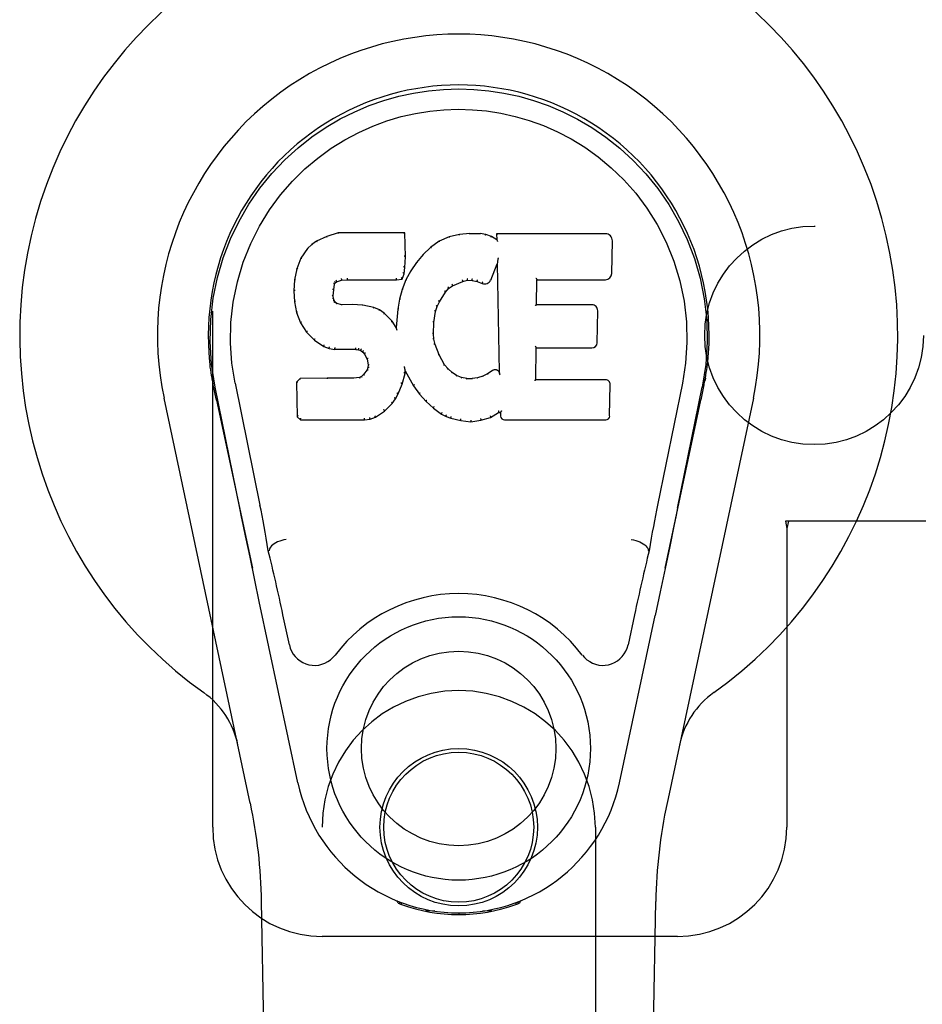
# Model space of a CAD drawing. Header units: inches. Extents: x 0 to 215, y 0 to 139.
# Tile 7 of 111: x 98.66 to 100.72, y 51.76 to 54.01. Entities that reach past the tile are written whole.
import ezdxf

# ---------------------------------------------------------------- set-up
doc = ezdxf.new("R2010")
doc.units = ezdxf.units.IN
doc.header["$LTSCALE"] = 11.804375
doc.header["$MEASUREMENT"] = 0
doc.linetypes.add('HIDDEN', pattern=[0.2, 0.1, -0.1])
doc.layers.add('DOOR_ASSEMBLY', color=7, linetype='CONTINUOUS')
doc.layers.add('SUBPANEL', color=7, linetype='CONTINUOUS')

msp = doc.modelspace()

# ---------------------------------------------------------------- linework, layer by layer
at = {"layer": 'DOOR_ASSEMBLY', "color": 8, "linetype": 'HIDDEN'}
for p, q in [((99.1001, 52.1667), (99.1001, 54.4167)), ((100.7306, 52.8667), (100.4096, 52.8667)), ((100.4096, 52.8667), (100.4126, 52.8499)), ((100.417, 52.8667), (100.4126, 52.8499)), ((100.4126, 52.8499), (100.4126, 52.1667)), ((99.3501, 50.3092), (99.3501, 52.1667)), ((99.9751, 52.1667), (99.9751, 50.3092)), ((100.1626, 51.9167), (99.3501, 51.9167))]:
    msp.add_line(p, q, dxfattribs=at)
at = {"layer": 'DOOR_ASSEMBLY', "color": 7, "linetype": 'Continuous'}
for p, q in [((99.3608, 53.518), (99.3377, 53.5073)), ((99.3866, 53.5262), (99.3608, 53.518)), ((99.361, 53.5174), (99.3608, 53.518)), ((99.5395, 53.5262), (99.3866, 53.5262)), ((99.3867, 53.5255), (99.3866, 53.5262)), ((99.5389, 53.5256), (99.5395, 53.5262)), ((99.5407, 53.4714), (99.5395, 53.5262)), ((99.6406, 53.517), (99.6181, 53.507)), ((99.6642, 53.5224), (99.6406, 53.517)), ((99.6408, 53.5163), (99.6406, 53.517)), ((99.6877, 53.5247), (99.6642, 53.5224)), ((99.6643, 53.5217), (99.6642, 53.5224)), ((99.6877, 53.5247), (99.7117, 53.5243)), ((99.6877, 53.524), (99.6877, 53.5247)), ((99.6878, 53.5235), (99.6877, 53.524)), ((99.7246, 53.5223), (99.7117, 53.5243)), ((99.7117, 53.5236), (99.7117, 53.5243)), ((99.7244, 53.5216), (99.7246, 53.5223)), ((99.7375, 53.518), (99.7246, 53.5223)), ((99.7372, 53.5175), (99.7375, 53.518)), ((99.7496, 53.5101), (99.7375, 53.518)), ((99.998, 53.5241), (99.7493, 53.5241)), ((99.7499, 53.5235), (99.7493, 53.5241)), ((99.7493, 53.5241), (99.7496, 53.5101)), ((99.7496, 53.5101), (99.7502, 53.5089)), ((100.0129, 53.4333), (100.0142, 53.5077)), ((99.3166, 53.4901), (99.3019, 53.4683)), ((99.3266, 53.4996), (99.3166, 53.4901)), ((99.3171, 53.4897), (99.3166, 53.4901)), ((99.3377, 53.5073), (99.3266, 53.4996)), ((99.327, 53.4991), (99.3266, 53.4996)), ((99.338, 53.5068), (99.3377, 53.5073)), ((99.5984, 53.4927), (99.5813, 53.4763)), ((99.6181, 53.507), (99.5984, 53.4927)), ((99.5988, 53.4922), (99.5984, 53.4927)), ((99.6184, 53.5065), (99.6181, 53.507)), ((99.3019, 53.4683), (99.2922, 53.4436)), ((99.3024, 53.468), (99.3019, 53.4683)), ((99.5393, 53.4469), (99.5407, 53.4714)), ((99.5401, 53.4714), (99.5407, 53.4714)), ((99.5813, 53.4763), (99.5662, 53.4586)), ((99.5818, 53.4759), (99.5813, 53.4763)), ((99.7518, 53.4635), (99.7516, 53.4624)), ((99.752, 53.4647), (99.7518, 53.4635)), ((99.7523, 53.4661), (99.752, 53.4647)), ((99.7526, 53.468), (99.7523, 53.4661)), ((99.7529, 53.4692), (99.7526, 53.468)), ((99.2922, 53.4436), (99.2872, 53.4186)), ((99.2928, 53.4434), (99.2922, 53.4436)), ((99.5377, 53.4327), (99.5393, 53.4469)), ((99.5387, 53.447), (99.5393, 53.4469)), ((99.5662, 53.4586), (99.5529, 53.4393)), ((99.5667, 53.4582), (99.5662, 53.4586)), ((99.7357, 53.4183), (99.7505, 53.4551)), ((99.751, 53.458), (99.7505, 53.4551)), ((99.7505, 53.4551), (99.7548, 53.208)), ((99.7514, 53.4606), (99.7512, 53.4599)), ((99.7512, 53.4599), (99.7512, 53.4594)), ((99.7515, 53.4613), (99.7514, 53.4606)), ((99.7516, 53.4624), (99.7515, 53.4613)), ((99.2872, 53.4186), (99.2857, 53.3936)), ((99.2878, 53.4185), (99.2872, 53.4186)), ((99.3829, 53.4144), (99.3943, 53.4178)), ((99.3942, 53.4184), (99.3943, 53.4178)), ((99.3943, 53.4178), (99.4076, 53.4189)), ((99.4075, 53.4228), (99.4076, 53.4214)), ((99.4076, 53.4194), (99.4076, 53.4189)), ((99.4076, 53.4189), (99.5206, 53.4189)), ((99.5205, 53.4214), (99.5205, 53.4228)), ((99.5205, 53.4194), (99.5206, 53.4189)), ((99.5206, 53.4189), (99.5332, 53.4199)), ((99.5328, 53.4205), (99.5332, 53.4199)), ((99.5332, 53.4199), (99.5377, 53.4327)), ((99.5418, 53.4186), (99.5332, 53.3967)), ((99.5371, 53.4328), (99.5377, 53.4327)), ((99.5529, 53.4393), (99.5418, 53.4186)), ((99.5423, 53.4183), (99.5418, 53.4186)), ((99.5534, 53.439), (99.5529, 53.4393)), ((99.6718, 53.4148), (99.6826, 53.4176)), ((99.6825, 53.4181), (99.6826, 53.4176)), ((99.6826, 53.4176), (99.6934, 53.4174)), ((99.6935, 53.4179), (99.6934, 53.4174)), ((99.8404, 53.3615), (99.8414, 53.4188)), ((99.8409, 53.4193), (99.8414, 53.4188)), ((99.8414, 53.4188), (99.998, 53.4188)), ((99.3759, 53.3819), (99.3767, 53.3959)), ((99.3762, 53.3959), (99.3767, 53.3959)), ((99.3767, 53.3959), (99.3787, 53.4089)), ((99.3782, 53.4091), (99.3787, 53.4089)), ((99.3787, 53.4089), (99.3804, 53.4122)), ((99.3799, 53.4126), (99.3804, 53.4122)), ((99.3804, 53.4122), (99.3829, 53.4144)), ((99.3827, 53.4149), (99.3829, 53.4144)), ((99.5332, 53.3967), (99.5272, 53.3743)), ((99.5338, 53.3965), (99.5332, 53.3967)), ((99.6325, 53.3904), (99.6396, 53.3991)), ((99.6393, 53.3996), (99.6396, 53.3991)), ((99.6396, 53.3991), (99.6484, 53.4051)), ((99.6481, 53.4056), (99.6484, 53.4051)), ((99.6484, 53.4051), (99.6718, 53.4148)), ((99.6716, 53.4154), (99.6718, 53.4148)), ((99.6934, 53.4174), (99.7049, 53.4147)), ((99.705, 53.4153), (99.7049, 53.4147)), ((99.7049, 53.4147), (99.7165, 53.4102)), ((99.7167, 53.4107), (99.7165, 53.4102)), ((99.2863, 53.3936), (99.2857, 53.3936)), ((99.2857, 53.3936), (99.287, 53.3686)), ((99.3753, 53.3819), (99.3759, 53.3819)), ((99.3757, 53.3759), (99.3763, 53.376)), ((99.3763, 53.376), (99.3759, 53.3819)), ((99.3777, 53.3714), (99.3763, 53.376)), ((99.5272, 53.3743), (99.5233, 53.3515)), ((99.5278, 53.3741), (99.5272, 53.3743)), ((99.6186, 53.3683), (99.6325, 53.3904)), ((99.6321, 53.3908), (99.6325, 53.3904)), ((99.2876, 53.3687), (99.287, 53.3686)), ((99.287, 53.3686), (99.2916, 53.3437)), ((99.3772, 53.3711), (99.3777, 53.3714)), ((99.3804, 53.3677), (99.3777, 53.3714)), ((99.38, 53.3672), (99.3804, 53.3677)), ((99.3841, 53.3649), (99.3804, 53.3677)), ((99.3838, 53.3644), (99.3841, 53.3649)), ((99.3956, 53.3617), (99.3841, 53.3649)), ((99.3955, 53.361), (99.3956, 53.3617)), ((99.4186, 53.3625), (99.3956, 53.3617)), ((99.4437, 53.3611), (99.4186, 53.3625)), ((99.4186, 53.3618), (99.4186, 53.3625)), ((99.4186, 53.3612), (99.4186, 53.3618)), ((99.4436, 53.3605), (99.4437, 53.3611)), ((99.4688, 53.3556), (99.4437, 53.3611)), ((99.4686, 53.355), (99.4688, 53.3556)), ((99.4813, 53.3499), (99.4688, 53.3556)), ((99.481, 53.3494), (99.4813, 53.3499)), ((99.4923, 53.3421), (99.4813, 53.3499)), ((99.5233, 53.3515), (99.5197, 53.3094)), ((99.5239, 53.3514), (99.5233, 53.3515)), ((99.6096, 53.3465), (99.6131, 53.3576)), ((99.6126, 53.3578), (99.6131, 53.3576)), ((99.6131, 53.3576), (99.6186, 53.3683)), ((99.6181, 53.3686), (99.6186, 53.3683)), ((99.8398, 53.3609), (99.8404, 53.3615)), ((99.9671, 53.3615), (99.8404, 53.3615)), ((99.2921, 53.3439), (99.2916, 53.3437)), ((99.2916, 53.3437), (99.3009, 53.32)), ((99.4919, 53.3416), (99.4923, 53.3421)), ((99.5105, 53.3238), (99.4923, 53.3421)), ((99.606, 53.3209), (99.6096, 53.3465)), ((99.609, 53.3466), (99.6096, 53.3465)), ((99.9791, 53.2748), (99.9804, 53.348)), ((99.3014, 53.3203), (99.3009, 53.32)), ((99.3009, 53.32), (99.3149, 53.2987)), ((99.51, 53.3234), (99.5105, 53.3238)), ((99.5197, 53.3094), (99.5105, 53.3238)), ((99.5201, 53.3075), (99.5197, 53.3094)), ((99.6049, 53.2949), (99.606, 53.3209)), ((99.6054, 53.321), (99.606, 53.3209)), ((99.3153, 53.299), (99.3149, 53.2987)), ((99.3149, 53.2987), (99.3326, 53.2804)), ((99.6043, 53.2948), (99.6049, 53.2949)), ((99.6059, 53.2827), (99.6049, 53.2949)), ((99.6053, 53.2826), (99.6059, 53.2827)), ((99.6085, 53.2709), (99.6059, 53.2827)), ((99.333, 53.2808), (99.3326, 53.2804)), ((99.3326, 53.2804), (99.354, 53.2665)), ((99.3543, 53.267), (99.354, 53.2665)), ((99.354, 53.2665), (99.3666, 53.2619)), ((99.3668, 53.2624), (99.3666, 53.2619)), ((99.3666, 53.2619), (99.3796, 53.2597)), ((99.3796, 53.2602), (99.3796, 53.2597)), ((99.6079, 53.2707), (99.6085, 53.2709)), ((99.6179, 53.2469), (99.6085, 53.2709)), ((99.8387, 53.1899), (99.84, 53.263)), ((99.8394, 53.2636), (99.84, 53.263)), ((99.84, 53.263), (99.9671, 53.263)), ((99.4274, 53.2592), (99.3796, 53.2597)), ((99.4274, 53.2598), (99.4274, 53.2592)), ((99.4274, 53.2592), (99.4338, 53.2586)), ((99.4339, 53.2592), (99.4338, 53.2586)), ((99.4338, 53.2586), (99.4388, 53.2569)), ((99.4391, 53.2574), (99.4388, 53.2569)), ((99.4388, 53.2569), (99.4433, 53.2536)), ((99.4437, 53.254), (99.4433, 53.2536)), ((99.4433, 53.2536), (99.4472, 53.249)), ((99.4477, 53.2493), (99.4472, 53.249)), ((99.4472, 53.249), (99.4531, 53.2372)), ((99.4537, 53.2374), (99.4531, 53.2372)), ((99.6174, 53.2466), (99.6179, 53.2469)), ((99.6303, 53.2245), (99.6179, 53.2469)), ((99.4531, 53.2372), (99.4555, 53.224)), ((99.455, 53.2181), (99.4531, 53.2129)), ((99.4555, 53.224), (99.455, 53.2181)), ((99.4556, 53.218), (99.455, 53.2181)), ((99.4561, 53.224), (99.4555, 53.224)), ((99.5388, 53.2191), (99.5386, 53.2201)), ((99.5389, 53.2184), (99.5388, 53.2191)), ((99.5391, 53.2177), (99.5389, 53.2184)), ((99.5392, 53.217), (99.5391, 53.2177)), ((99.5393, 53.2164), (99.5392, 53.217)), ((99.5394, 53.2158), (99.5393, 53.2164)), ((99.5396, 53.2151), (99.5394, 53.2158)), ((99.6298, 53.2241), (99.6303, 53.2245)), ((99.6382, 53.2152), (99.6303, 53.2245)), ((99.6378, 53.2147), (99.6382, 53.2152)), ((99.6476, 53.2068), (99.6382, 53.2152)), ((99.0987, 53.1938), (99.1, 53.1867)), ((99.2998, 53.1931), (99.2919, 53.185)), ((99.3616, 53.1937), (99.2998, 53.1931)), ((99.3001, 53.1924), (99.2998, 53.1931)), ((99.4222, 53.194), (99.3616, 53.1937)), ((99.3616, 53.193), (99.3616, 53.1937)), ((99.3616, 53.193), (99.3616, 53.1924)), ((99.4359, 53.195), (99.4222, 53.194)), ((99.4223, 53.1933), (99.4222, 53.194)), ((99.4223, 53.1933), (99.4223, 53.1927)), ((99.4404, 53.1975), (99.4359, 53.195)), ((99.4361, 53.1944), (99.4359, 53.195)), ((99.4449, 53.2019), (99.4404, 53.1975)), ((99.4408, 53.1969), (99.4404, 53.1975)), ((99.4531, 53.2129), (99.4449, 53.2019)), ((99.4454, 53.2015), (99.4449, 53.2019)), ((99.4537, 53.2126), (99.4531, 53.2129)), ((99.533, 53.1803), (99.5399, 53.2043)), ((99.5393, 53.2044), (99.5399, 53.2043)), ((99.5399, 53.2043), (99.5404, 53.2102)), ((99.5404, 53.2102), (99.54, 53.2122)), ((99.5404, 53.2102), (99.5595, 53.1763)), ((99.6472, 53.2063), (99.6476, 53.2068)), ((99.6578, 53.1999), (99.6476, 53.2068)), ((99.6575, 53.1993), (99.6578, 53.1999)), ((99.6689, 53.1954), (99.6578, 53.1999)), ((99.6687, 53.1948), (99.6689, 53.1954)), ((99.6811, 53.1933), (99.6689, 53.1954)), ((99.681, 53.1926), (99.6811, 53.1933)), ((99.6811, 53.1933), (99.6935, 53.1928)), ((99.7056, 53.1946), (99.6935, 53.1928)), ((99.6935, 53.1921), (99.6935, 53.1928)), ((99.7175, 53.1985), (99.7056, 53.1946)), ((99.7057, 53.194), (99.7056, 53.1946)), ((99.7288, 53.2037), (99.7175, 53.1985)), ((99.7177, 53.1979), (99.7175, 53.1985)), ((99.7392, 53.2108), (99.7288, 53.2037)), ((99.7291, 53.2031), (99.7288, 53.2037)), ((99.7396, 53.2103), (99.7392, 53.2108)), ((99.7548, 53.208), (99.7548, 53.2079)), ((99.7555, 53.2058), (99.7548, 53.2079)), ((99.7575, 53.2004), (99.7568, 53.2025)), ((100.2266, 53.1939), (100.2253, 53.1867)), ((100.2258, 53.1888), (100.2267, 53.1939)), ((99.1014, 53.1786), (99.1009, 53.1816)), ((99.102, 53.1755), (99.1014, 53.1786)), ((99.1027, 53.1724), (99.102, 53.1755)), ((99.1057, 53.1575), (99.1027, 53.1724)), ((99.1622, 52.8962), (99.1056, 53.1731)), ((99.1512, 53.1823), (99.2082, 52.9034)), ((99.2925, 53.1847), (99.2919, 53.185)), ((99.2919, 53.185), (99.2933, 53.1057)), ((99.5238, 53.1576), (99.533, 53.1803)), ((99.5324, 53.1805), (99.533, 53.1803)), ((99.56, 53.1766), (99.5595, 53.1763)), ((99.5595, 53.1763), (99.5727, 53.1575)), ((99.6936, 53.1916), (99.6935, 53.1921)), ((99.8381, 53.1893), (99.8387, 53.1899)), ((99.9987, 53.1899), (99.8387, 53.1899)), ((100.0078, 53.1073), (100.0091, 53.1794)), ((100.1741, 53.1823), (100.1171, 52.9034)), ((100.1631, 52.8962), (100.2196, 53.1731)), ((100.2216, 53.1674), (100.2232, 53.1751)), ((100.2232, 53.1751), (100.2237, 53.1778)), ((100.2237, 53.1778), (100.2242, 53.1805)), ((100.2242, 53.1805), (100.2258, 53.1888)), ((99.1861, 52.2221), (98.9888, 53.1481)), ((99.1088, 53.1432), (99.1057, 53.1575)), ((99.518, 53.1463), (99.5238, 53.1576)), ((99.5233, 53.1578), (99.5238, 53.1576)), ((99.5732, 53.1578), (99.5727, 53.1575)), ((99.5727, 53.1575), (99.588, 53.1406)), ((100.3365, 53.1481), (100.1392, 52.2221)), ((99.1088, 53.1431), (99.1907, 52.7589)), ((99.4928, 53.1185), (99.5106, 53.1358)), ((99.5102, 53.1361), (99.5106, 53.1358)), ((99.5106, 53.1358), (99.518, 53.1463)), ((99.5175, 53.1466), (99.518, 53.1463)), ((99.5884, 53.141), (99.588, 53.1406)), ((99.588, 53.1406), (99.6051, 53.1254)), ((99.6055, 53.1259), (99.6051, 53.1254)), ((99.6051, 53.1254), (99.6234, 53.1115)), ((100.1346, 52.7589), (100.2165, 53.1431)), ((99.2938, 53.1059), (99.2933, 53.1057)), ((99.2933, 53.1057), (99.3008, 53.0983)), ((99.447, 53.1008), (99.4468, 53.1022)), ((99.4598, 53.1), (99.472, 53.1043)), ((99.4717, 53.1048), (99.472, 53.1043)), ((99.472, 53.1043), (99.4928, 53.1185)), ((99.4924, 53.1189), (99.4928, 53.1185)), ((99.6237, 53.112), (99.6234, 53.1115)), ((99.6234, 53.1115), (99.6339, 53.1061)), ((99.6341, 53.1066), (99.6339, 53.1061)), ((99.6339, 53.1061), (99.6449, 53.1024)), ((99.6451, 53.1029), (99.6449, 53.1024)), ((99.6449, 53.1024), (99.6672, 53.0967)), ((99.7132, 53.0974), (99.7353, 53.1042)), ((99.7351, 53.1048), (99.7353, 53.1042)), ((99.7353, 53.1042), (99.7539, 53.1154)), ((99.7538, 53.116), (99.7539, 53.1154)), ((99.7539, 53.1154), (99.7583, 53.1154)), ((99.7589, 53.116), (99.7583, 53.1154)), ((99.7583, 53.1154), (99.7585, 53.1073)), ((99.3011, 53.0989), (99.3008, 53.0983)), ((99.3008, 53.0983), (99.447, 53.0983)), ((99.447, 53.0983), (99.4598, 53.1)), ((99.447, 53.0989), (99.447, 53.0983)), ((99.4596, 53.1005), (99.4598, 53.1)), ((99.6673, 53.0973), (99.6672, 53.0967)), ((99.6672, 53.0967), (99.6901, 53.0942)), ((99.69, 53.0981), (99.6901, 53.0947)), ((99.6901, 53.0942), (99.7132, 53.0974)), ((99.6901, 53.0947), (99.6901, 53.0942)), ((99.713, 53.0979), (99.7132, 53.0974)), ((99.7676, 53.0983), (99.9987, 53.0983)), ((100.1548, 52.8556), (100.1451, 52.8091)), ((99.2292, 52.7996), (99.2272, 52.7992)), ((100.0961, 52.7996), (100.0981, 52.7992)), ((100.1451, 52.8091), (100.1345, 52.7582)), ((99.1964, 52.7318), (99.1854, 52.7841)), ((100.1345, 52.7582), (100.1233, 52.705)), ((99.2066, 52.6832), (99.1964, 52.7318)), ((100.1233, 52.705), (100.1118, 52.6512)), ((99.295, 52.2685), (99.2066, 52.6832)), ((99.2753, 52.5837), (99.2606, 52.6528)), ((100.0647, 52.6528), (100.0499, 52.5837)), ((100.0303, 52.2685), (100.1118, 52.6512)), ((99.5239, 51.9932), (99.5211, 51.9989)), ((99.8042, 51.9989), (99.8014, 51.9932)), ((99.2841, 47.8573), (99.2119, 51.9966)), ((99.5275, 51.9964), (99.5274, 51.9918)), ((99.531, 51.9933), (99.5313, 51.9903)), ((99.794, 51.9903), (99.7942, 51.9932)), ((99.7978, 51.9964), (99.7979, 51.9918)), ((100.0412, 47.8573), (100.1134, 51.9966)), ((99.6079, 51.9752), (99.587, 51.9748)), ((99.6626, 51.9709), (99.6626, 51.9669)), ((99.7383, 51.9748), (99.7174, 51.9752))]:
    msp.add_line(p, q, dxfattribs=at)
for points in [[(99.1057, 53.1731), (99.0975, 53.2257), (99.0942, 53.2775), (99.0956, 53.3277), (99.1013, 53.3765), (99.1109, 53.4237), (99.1242, 53.469), (99.1408, 53.5122), (99.1604, 53.5532), (99.183, 53.592), (99.2082, 53.6283), (99.2356, 53.662), (99.2648, 53.6929), (99.2954, 53.7207), (99.327, 53.7456), (99.3592, 53.7675), (99.3918, 53.7867), (99.4247, 53.8031), (99.4579, 53.8172), (99.4915, 53.829), (99.5254, 53.8385), (99.5593, 53.8458), (99.5934, 53.8511), (99.6279, 53.8543), (99.6626, 53.8553)], [(99.6626, 53.8553), (99.6969, 53.8543), (99.7313, 53.8512), (99.7656, 53.8459), (99.7998, 53.8385), (99.8337, 53.829), (99.8674, 53.8172), (99.9009, 53.803), (99.9342, 53.7863), (99.9668, 53.7671), (99.9989, 53.7452), (100.0307, 53.7201), (100.0615, 53.6919), (100.0906, 53.6611), (100.1178, 53.6274), (100.1429, 53.591), (100.1655, 53.552), (100.1852, 53.5107), (100.2017, 53.4672), (100.2148, 53.4222), (100.2242, 53.3754), (100.2297, 53.3268), (100.231, 53.2766), (100.2278, 53.2252), (100.2196, 53.1731)], [(99.1512, 53.1823), (99.1439, 53.2281), (99.1408, 53.2742), (99.1418, 53.3209), (99.1469, 53.3676), (99.1564, 53.4139), (99.1698, 53.4589), (99.1869, 53.5016), (99.2072, 53.5418), (99.2301, 53.579), (99.2553, 53.6133), (99.2823, 53.6443), (99.3107, 53.6723), (99.3403, 53.6973), (99.3708, 53.7196), (99.4021, 53.7391), (99.434, 53.756), (99.4661, 53.7704), (99.4985, 53.7823), (99.531, 53.7919), (99.5637, 53.7993), (99.5963, 53.8046), (99.6289, 53.8077), (99.6615, 53.8088), (99.6941, 53.8078), (99.7265, 53.8049), (99.759, 53.7998), (99.7915, 53.7926), (99.8239, 53.7833), (99.8562, 53.7716), (99.8882, 53.7575), (99.9199, 53.741), (99.951, 53.7219), (99.9816, 53.7), (100.0113, 53.6752), (100.04, 53.6475), (100.0673, 53.6166), (100.0928, 53.5825), (100.1162, 53.5452), (100.137, 53.5045), (100.1546, 53.4614), (100.1683, 53.4164), (100.178, 53.3701)], [(99.361, 53.5174), (99.3611, 53.5174), (99.3612, 53.5173), (99.3614, 53.5173), (99.3615, 53.5172), (99.3616, 53.5171), (99.3617, 53.5169)], [(99.3867, 53.5255), (99.3867, 53.5255), (99.3868, 53.5255), (99.3868, 53.5254), (99.3869, 53.5253), (99.3869, 53.5251), (99.387, 53.525)], [(99.5383, 53.5255), (99.5381, 53.5255), (99.5379, 53.5255), (99.5377, 53.5254), (99.5374, 53.5253), (99.5372, 53.5251), (99.537, 53.525)], [(99.6414, 53.5159), (99.6412, 53.516), (99.6411, 53.5162), (99.641, 53.5163), (99.6409, 53.5163), (99.6409, 53.5163), (99.6408, 53.5163)], [(99.6646, 53.5212), (99.6645, 53.5213), (99.6645, 53.5215), (99.6644, 53.5216), (99.6644, 53.5217), (99.6643, 53.5217), (99.6643, 53.5217)], [(99.7115, 53.523), (99.7116, 53.5232), (99.7116, 53.5233), (99.7116, 53.5235), (99.7116, 53.5235), (99.7117, 53.5236), (99.7117, 53.5236)], [(99.724, 53.5211), (99.7241, 53.5213), (99.7242, 53.5214), (99.7242, 53.5215), (99.7243, 53.5216), (99.7244, 53.5216), (99.7244, 53.5216)], [(99.7363, 53.5171), (99.7365, 53.5172), (99.7366, 53.5173), (99.7368, 53.5174), (99.7369, 53.5175), (99.737, 53.5175), (99.7372, 53.5175)], [(99.7519, 53.5229), (99.7517, 53.5231), (99.7514, 53.5232), (99.7512, 53.5233), (99.7509, 53.5234), (99.7507, 53.5234), (99.7505, 53.5235)], [(99.7522, 53.5066), (99.7519, 53.5071), (99.7516, 53.5075), (99.7513, 53.5079), (99.7511, 53.5082), (99.7508, 53.5084), (99.7506, 53.5086)], [(99.3172, 53.4897), (99.3173, 53.4898), (99.3175, 53.4899), (99.3178, 53.49), (99.318, 53.4899), (99.3183, 53.4899), (99.3186, 53.4898)], [(99.327, 53.4992), (99.3271, 53.4992), (99.3273, 53.4992), (99.3275, 53.4992), (99.3277, 53.4992), (99.3279, 53.4991), (99.3282, 53.499)], [(99.338, 53.5068), (99.3381, 53.5068), (99.3383, 53.5068), (99.3384, 53.5068), (99.3385, 53.5067), (99.3387, 53.5066), (99.339, 53.5064)], [(99.6001, 53.4921), (99.5998, 53.4922), (99.5995, 53.4923), (99.5993, 53.4923), (99.5992, 53.4923), (99.599, 53.4923), (99.5988, 53.4922)], [(99.6194, 53.5061), (99.6191, 53.5063), (99.6189, 53.5064), (99.6188, 53.5065), (99.6187, 53.5065), (99.6185, 53.5065), (99.6184, 53.5064)], [(99.3025, 53.4681), (99.3027, 53.4682), (99.3029, 53.4684), (99.3032, 53.4685), (99.3035, 53.4685), (99.3038, 53.4685), (99.3042, 53.4684)], [(99.5401, 53.4713), (99.54, 53.4717), (99.5398, 53.4721), (99.5395, 53.4724), (99.5391, 53.4726), (99.5386, 53.4727), (99.5381, 53.4728)], [(99.5832, 53.4759), (99.5829, 53.476), (99.5827, 53.4761), (99.5824, 53.4761), (99.5822, 53.4761), (99.582, 53.476), (99.5818, 53.4759)], [(99.2928, 53.4435), (99.293, 53.4438), (99.2932, 53.444), (99.2935, 53.4441), (99.2939, 53.4442), (99.2943, 53.4443), (99.2947, 53.4442)], [(99.5387, 53.447), (99.5387, 53.4474), (99.5385, 53.4477), (99.5381, 53.448), (99.5377, 53.4483), (99.5373, 53.4484), (99.5367, 53.4485)], [(99.5682, 53.4583), (99.5679, 53.4584), (99.5676, 53.4585), (99.5673, 53.4585), (99.5671, 53.4584), (99.5668, 53.4583), (99.5666, 53.4582)], [(99.7512, 53.4594), (99.7512, 53.4592), (99.7511, 53.459), (99.7511, 53.4588)], [(99.7511, 53.4588), (99.7511, 53.4586), (99.7511, 53.4584), (99.7511, 53.4582)], [(99.2878, 53.4185), (99.2879, 53.4188), (99.2881, 53.4191), (99.2884, 53.4193), (99.2888, 53.4195), (99.2893, 53.4196), (99.2897, 53.4196)], [(99.3817, 53.418), (99.382, 53.4177), (99.3823, 53.4173), (99.3825, 53.4168), (99.3827, 53.4163), (99.3829, 53.4159), (99.3829, 53.4155), (99.3828, 53.4151), (99.3827, 53.4149)], [(99.3938, 53.4217), (99.3939, 53.4213), (99.3941, 53.4208), (99.3942, 53.4203), (99.3942, 53.4197), (99.3943, 53.4192), (99.3943, 53.4188), (99.3943, 53.4185), (99.3942, 53.4184)], [(99.4076, 53.4214), (99.4076, 53.4209), (99.4076, 53.4204), (99.4076, 53.42), (99.4076, 53.4197), (99.4076, 53.4195), (99.4076, 53.4194)], [(99.5205, 53.4194), (99.5206, 53.4195), (99.5206, 53.4197), (99.5206, 53.42), (99.5206, 53.4204), (99.5206, 53.4209), (99.5205, 53.4214)], [(99.5329, 53.4208), (99.5329, 53.4211), (99.5329, 53.4214), (99.5328, 53.4218), (99.5326, 53.4222), (99.5323, 53.4226), (99.532, 53.423), (99.5317, 53.4234), (99.5314, 53.4237)], [(99.5371, 53.4329), (99.5371, 53.4333), (99.5369, 53.4336), (99.5366, 53.434), (99.5362, 53.4342), (99.5357, 53.4345), (99.5352, 53.4346)], [(99.5441, 53.4189), (99.5437, 53.4189), (99.5434, 53.4189), (99.543, 53.4189), (99.5427, 53.4187), (99.5425, 53.4185), (99.5423, 53.4183)], [(99.5551, 53.4393), (99.5547, 53.4394), (99.5544, 53.4394), (99.5541, 53.4394), (99.5538, 53.4393), (99.5536, 53.4392), (99.5534, 53.4389)], [(99.6716, 53.4154), (99.6718, 53.4155), (99.6718, 53.4158), (99.6718, 53.4161), (99.6718, 53.4166), (99.6717, 53.4171), (99.6715, 53.4176), (99.6713, 53.4182), (99.671, 53.4186)], [(99.6825, 53.4181), (99.6826, 53.4182), (99.6826, 53.4184), (99.6826, 53.4188), (99.6826, 53.4193), (99.6825, 53.4198), (99.6825, 53.4204), (99.6824, 53.421), (99.6823, 53.4215)], [(99.6935, 53.4179), (99.6935, 53.418), (99.6934, 53.4183), (99.6934, 53.4186), (99.6934, 53.4191), (99.6935, 53.4196), (99.6936, 53.4202), (99.6937, 53.4208), (99.6938, 53.4213)], [(99.705, 53.4153), (99.7049, 53.4154), (99.7048, 53.4157), (99.7048, 53.416), (99.7049, 53.4165), (99.705, 53.417), (99.7052, 53.4175), (99.7054, 53.4181), (99.7056, 53.4185)], [(99.8389, 53.4227), (99.8392, 53.4225), (99.8394, 53.4223), (99.8397, 53.422), (99.8399, 53.4218), (99.8401, 53.4215), (99.8403, 53.4213)], [(99.8403, 53.4213), (99.8404, 53.421), (99.8406, 53.4208), (99.8407, 53.4205), (99.8408, 53.4203), (99.8408, 53.4201), (99.8408, 53.4199)], [(99.2863, 53.3937), (99.2864, 53.394), (99.2866, 53.3943), (99.287, 53.3946), (99.2874, 53.3948), (99.2878, 53.3949), (99.2883, 53.395)], [(99.3742, 53.3975), (99.3747, 53.3974), (99.3752, 53.3973), (99.3756, 53.397), (99.3759, 53.3967), (99.3761, 53.3963), (99.3761, 53.3959)], [(99.3763, 53.4111), (99.3768, 53.4109), (99.3773, 53.4107), (99.3777, 53.4104), (99.378, 53.4101), (99.3781, 53.4097), (99.3782, 53.4093)], [(99.3783, 53.4152), (99.3788, 53.4149), (99.3793, 53.4145), (99.3797, 53.4141), (99.3799, 53.4136), (99.38, 53.4132), (99.38, 53.4127)], [(99.5356, 53.3973), (99.5352, 53.3973), (99.5348, 53.3973), (99.5345, 53.3972), (99.5342, 53.397), (99.5339, 53.3968), (99.5337, 53.3965)], [(99.6393, 53.3996), (99.6394, 53.3999), (99.6395, 53.4002), (99.6394, 53.4006), (99.6392, 53.401), (99.639, 53.4014), (99.6387, 53.4018), (99.6383, 53.4021), (99.6379, 53.4024)], [(99.6482, 53.4056), (99.6483, 53.4058), (99.6484, 53.4061), (99.6484, 53.4065), (99.6483, 53.407), (99.6481, 53.4074), (99.6478, 53.4079), (99.6475, 53.4084), (99.6472, 53.4087)], [(99.7175, 53.414), (99.7172, 53.4136), (99.7169, 53.4131), (99.7167, 53.4126), (99.7166, 53.4121), (99.7165, 53.4116), (99.7165, 53.4112), (99.7166, 53.4109), (99.7167, 53.4107)], [(99.3733, 53.3833), (99.3738, 53.3832), (99.3743, 53.3831), (99.3747, 53.3829), (99.375, 53.3826), (99.3752, 53.3823), (99.3753, 53.3819)], [(99.3738, 53.3769), (99.3742, 53.3769), (99.3746, 53.3768), (99.375, 53.3767), (99.3753, 53.3765), (99.3755, 53.3763), (99.3757, 53.376)], [(99.5297, 53.3751), (99.5293, 53.3751), (99.5289, 53.375), (99.5285, 53.3749), (99.5282, 53.3747), (99.5279, 53.3744), (99.5278, 53.3741)], [(99.6321, 53.3908), (99.6322, 53.3911), (99.6322, 53.3914), (99.6321, 53.3918), (99.6319, 53.3922), (99.6316, 53.3925), (99.6313, 53.3928), (99.6309, 53.3931), (99.6304, 53.3933)], [(99.2876, 53.3687), (99.2876, 53.3691), (99.2878, 53.3695), (99.2881, 53.3698), (99.2885, 53.37), (99.289, 53.3702), (99.2895, 53.3703)], [(99.3754, 53.3715), (99.3757, 53.3716), (99.3761, 53.3716), (99.3764, 53.3716), (99.3767, 53.3715), (99.3769, 53.3714), (99.3771, 53.3712)], [(99.3786, 53.3672), (99.3788, 53.3673), (99.3791, 53.3674), (99.3793, 53.3674), (99.3795, 53.3674), (99.3797, 53.3673), (99.3799, 53.3673)], [(99.383, 53.364), (99.3831, 53.3641), (99.3833, 53.3642), (99.3834, 53.3643), (99.3835, 53.3644), (99.3837, 53.3644), (99.3838, 53.3644)], [(99.3953, 53.3605), (99.3953, 53.3606), (99.3954, 53.3608), (99.3954, 53.3609), (99.3954, 53.361), (99.3955, 53.361), (99.3955, 53.361)], [(99.4433, 53.3599), (99.4434, 53.3601), (99.4434, 53.3602), (99.4435, 53.3604), (99.4435, 53.3604), (99.4435, 53.3605), (99.4436, 53.3605)], [(99.4679, 53.3545), (99.4681, 53.3547), (99.4682, 53.3548), (99.4683, 53.3549), (99.4684, 53.355), (99.4685, 53.355), (99.4685, 53.355)], [(99.5259, 53.3525), (99.5254, 53.3525), (99.525, 53.3524), (99.5246, 53.3523), (99.5243, 53.3521), (99.524, 53.3517), (99.5239, 53.3514)], [(99.6126, 53.3579), (99.6126, 53.3583), (99.6125, 53.3587), (99.6122, 53.3591), (99.6118, 53.3595), (99.6113, 53.3598), (99.6107, 53.3599)], [(99.6181, 53.3686), (99.6182, 53.369), (99.6181, 53.3695), (99.6178, 53.3699), (99.6174, 53.3704), (99.6169, 53.3707), (99.6163, 53.3709)], [(99.8378, 53.3603), (99.8381, 53.3605), (99.8383, 53.3606), (99.8386, 53.3607), (99.8388, 53.3608), (99.839, 53.3609), (99.8392, 53.3609)], [(100.178, 53.3701), (100.1834, 53.3226), (100.1845, 53.275), (100.1815, 53.2284), (100.1741, 53.1823)], [(99.2921, 53.344), (99.2922, 53.3444), (99.2923, 53.3448), (99.2926, 53.3451), (99.293, 53.3454), (99.2935, 53.3457), (99.2941, 53.3458)], [(99.48, 53.349), (99.4802, 53.3492), (99.4804, 53.3493), (99.4806, 53.3494), (99.4807, 53.3494), (99.4808, 53.3494), (99.4809, 53.3494)], [(99.4907, 53.3415), (99.4909, 53.3416), (99.4911, 53.3417), (99.4913, 53.3417), (99.4916, 53.3417), (99.4917, 53.3417), (99.4919, 53.3416)], [(99.609, 53.3467), (99.609, 53.3471), (99.6088, 53.3475), (99.6085, 53.3478), (99.6081, 53.3481), (99.6076, 53.3483), (99.6071, 53.3484)], [(99.3014, 53.3204), (99.3013, 53.3208), (99.3014, 53.3212), (99.3017, 53.3216), (99.3021, 53.322), (99.3026, 53.3223), (99.3032, 53.3226)], [(99.5085, 53.3236), (99.5088, 53.3237), (99.5091, 53.3237), (99.5093, 53.3237), (99.5096, 53.3237), (99.5098, 53.3236), (99.51, 53.3235)], [(99.5216, 53.3029), (99.5211, 53.3048), (99.5208, 53.3056), (99.5206, 53.3064), (99.5204, 53.3069), (99.5202, 53.3073)], [(99.6054, 53.321), (99.6054, 53.3214), (99.6052, 53.3217), (99.6049, 53.322), (99.6045, 53.3223), (99.604, 53.3224), (99.6035, 53.3225)], [(99.3153, 53.2991), (99.3152, 53.2994), (99.3152, 53.2997), (99.3153, 53.3001), (99.3155, 53.3004), (99.3157, 53.3008), (99.3161, 53.3011), (99.3165, 53.3014), (99.3169, 53.3016)], [(99.333, 53.2809), (99.3328, 53.2811), (99.3328, 53.2814), (99.3328, 53.2818), (99.333, 53.2822), (99.3332, 53.2826), (99.3335, 53.283), (99.3339, 53.2834), (99.3343, 53.2837)], [(99.6043, 53.2949), (99.6042, 53.2952), (99.6039, 53.2956), (99.6036, 53.2958), (99.6032, 53.296), (99.6028, 53.2961), (99.6023, 53.2962)], [(99.6052, 53.2827), (99.6051, 53.283), (99.6049, 53.2832), (99.6046, 53.2834), (99.6042, 53.2836), (99.6038, 53.2837), (99.6033, 53.2837)], [(99.3543, 53.267), (99.3541, 53.2672), (99.354, 53.2675), (99.3541, 53.2679), (99.3542, 53.2683), (99.3543, 53.2688), (99.3546, 53.2693), (99.3549, 53.2698), (99.3552, 53.2702)], [(99.3668, 53.2624), (99.3667, 53.2625), (99.3666, 53.2628), (99.3666, 53.2631), (99.3667, 53.2636), (99.3668, 53.2641), (99.3669, 53.2647), (99.3671, 53.2652), (99.3673, 53.2657)], [(99.3796, 53.2602), (99.3796, 53.2603), (99.3796, 53.2605), (99.3796, 53.2609), (99.3796, 53.2614), (99.3796, 53.2619), (99.3797, 53.2625), (99.3798, 53.2631), (99.3798, 53.2636)], [(99.4274, 53.2598), (99.4274, 53.2598), (99.4274, 53.2601), (99.4274, 53.2604), (99.4274, 53.2609), (99.4274, 53.2614), (99.4274, 53.262), (99.4275, 53.2626), (99.4275, 53.2631)], [(99.4339, 53.2592), (99.4338, 53.2593), (99.4337, 53.2595), (99.4337, 53.2599), (99.4338, 53.2603), (99.4339, 53.2609), (99.434, 53.2614), (99.4341, 53.262), (99.4343, 53.2625)], [(99.4391, 53.2574), (99.4389, 53.2576), (99.4389, 53.2579), (99.4389, 53.2583), (99.439, 53.2588), (99.4392, 53.2592), (99.4394, 53.2597), (99.4397, 53.2602), (99.44, 53.2606)], [(99.6079, 53.2707), (99.6077, 53.271), (99.6075, 53.2712), (99.6072, 53.2714), (99.6068, 53.2715), (99.6064, 53.2715), (99.606, 53.2715)], [(99.8374, 53.2669), (99.8377, 53.2667), (99.838, 53.2665), (99.8382, 53.2663), (99.8384, 53.266), (99.8386, 53.2658), (99.8388, 53.2655)], [(99.8388, 53.2655), (99.839, 53.2653), (99.8391, 53.265), (99.8392, 53.2648), (99.8393, 53.2645), (99.8394, 53.2643), (99.8394, 53.2642)], [(99.4437, 53.2539), (99.4435, 53.2542), (99.4435, 53.2546), (99.4436, 53.255), (99.4437, 53.2554), (99.444, 53.2558), (99.4443, 53.2562), (99.4446, 53.2565), (99.4451, 53.2568)], [(99.4477, 53.2494), (99.4476, 53.2498), (99.4477, 53.2502), (99.4479, 53.2507), (99.4483, 53.2511), (99.4488, 53.2515), (99.4494, 53.2518)], [(99.4536, 53.2375), (99.4537, 53.2379), (99.4538, 53.2383), (99.4541, 53.2387), (99.4545, 53.239), (99.455, 53.2392), (99.4556, 53.2394)], [(99.6173, 53.2466), (99.6172, 53.2468), (99.6169, 53.247), (99.6166, 53.2471), (99.6163, 53.2472), (99.616, 53.2472), (99.6156, 53.2471)], [(99.0986, 53.1939), (99.0975, 53.2002), (99.0964, 53.2065), (99.0955, 53.2127), (99.0946, 53.219), (99.0939, 53.2252), (99.0932, 53.2313)], [(99.4556, 53.2181), (99.4558, 53.2184), (99.456, 53.2186), (99.4563, 53.2188), (99.4567, 53.2189), (99.4571, 53.2189), (99.4575, 53.2189)], [(99.4561, 53.2241), (99.4562, 53.2244), (99.4564, 53.2247), (99.4567, 53.225), (99.4571, 53.2252), (99.4576, 53.2254), (99.4581, 53.2254)], [(99.5398, 53.2139), (99.5397, 53.2143), (99.5397, 53.2145), (99.5396, 53.2151)], [(99.6282, 53.2244), (99.6285, 53.2245), (99.6288, 53.2245), (99.6291, 53.2245), (99.6294, 53.2244), (99.6296, 53.2243), (99.6298, 53.2242)], [(99.6364, 53.2147), (99.6367, 53.2148), (99.6369, 53.2149), (99.6372, 53.2149), (99.6374, 53.2149), (99.6376, 53.2148), (99.6378, 53.2147)], [(100.2266, 53.1939), (100.2278, 53.2003), (100.2288, 53.2066), (100.2298, 53.2129), (100.2307, 53.2191), (100.2314, 53.2253), (100.2321, 53.2313)], [(99.1009, 53.1816), (99.0988, 53.1925), (99.0986, 53.1939)], [(99.3002, 53.1924), (99.3003, 53.1924), (99.3004, 53.1924), (99.3005, 53.1923), (99.3007, 53.1922), (99.3008, 53.192), (99.3009, 53.1919)], [(99.4361, 53.1944), (99.4362, 53.1944), (99.4363, 53.1943), (99.4364, 53.1943), (99.4364, 53.1942), (99.4365, 53.194), (99.4366, 53.1939)], [(99.4408, 53.197), (99.441, 53.197), (99.4411, 53.197), (99.4413, 53.197), (99.4415, 53.1969), (99.4417, 53.1969), (99.4419, 53.1967)], [(99.4453, 53.2014), (99.4455, 53.2016), (99.4458, 53.2017), (99.446, 53.2017), (99.4463, 53.2017), (99.4465, 53.2016), (99.4468, 53.2015)], [(99.4538, 53.2127), (99.454, 53.2129), (99.4542, 53.213), (99.4545, 53.2131), (99.4548, 53.2131), (99.4551, 53.2131), (99.4554, 53.213)], [(99.5393, 53.2045), (99.5393, 53.2049), (99.5391, 53.2052), (99.5388, 53.2056), (99.5383, 53.2058), (99.5379, 53.206), (99.5374, 53.2061)], [(99.54, 53.2123), (99.54, 53.2125), (99.54, 53.2127), (99.54, 53.2128), (99.5399, 53.213), (99.5399, 53.2132), (99.5399, 53.2135), (99.5398, 53.2137), (99.5398, 53.2139)], [(99.646, 53.2061), (99.6463, 53.2063), (99.6465, 53.2064), (99.6467, 53.2064), (99.6469, 53.2064), (99.647, 53.2064), (99.6472, 53.2063)], [(99.6565, 53.199), (99.6568, 53.1992), (99.657, 53.1993), (99.6571, 53.1993), (99.6572, 53.1994), (99.6574, 53.1994), (99.6575, 53.1993)], [(99.6682, 53.1943), (99.6683, 53.1945), (99.6684, 53.1946), (99.6685, 53.1947), (99.6686, 53.1948), (99.6687, 53.1948), (99.6687, 53.1948)], [(99.6808, 53.1921), (99.6809, 53.1922), (99.6809, 53.1924), (99.6809, 53.1925), (99.681, 53.1926), (99.681, 53.1926), (99.681, 53.1926)], [(99.7062, 53.1935), (99.7061, 53.1936), (99.706, 53.1938), (99.7059, 53.1939), (99.7058, 53.1939), (99.7058, 53.194), (99.7057, 53.194)], [(99.7184, 53.1974), (99.7183, 53.1976), (99.7182, 53.1977), (99.7181, 53.1978), (99.7179, 53.1979), (99.7178, 53.1979), (99.7177, 53.1979)], [(99.7301, 53.2028), (99.7299, 53.203), (99.7297, 53.2031), (99.7295, 53.2031), (99.7294, 53.2032), (99.7293, 53.2032), (99.7292, 53.2031)], [(99.7548, 53.208), (99.7541, 53.2089), (99.7534, 53.2097), (99.7527, 53.2104), (99.752, 53.211), (99.7512, 53.2115), (99.7504, 53.2119), (99.7496, 53.2122), (99.7489, 53.2125), (99.7481, 53.2127), (99.7473, 53.2129), (99.7465, 53.213), (99.7457, 53.213)], [(99.7568, 53.2025), (99.7565, 53.2035), (99.7562, 53.2043), (99.7559, 53.205), (99.7556, 53.2055)], [(99.2928, 53.185), (99.293, 53.1851), (99.2932, 53.1852), (99.2935, 53.1853), (99.2938, 53.1853), (99.2941, 53.1853), (99.2945, 53.1853)], [(99.5324, 53.1805), (99.5325, 53.1809), (99.5323, 53.1814), (99.532, 53.1818), (99.5316, 53.1821), (99.5311, 53.1824), (99.5306, 53.1825)], [(99.56, 53.1766), (99.5599, 53.177), (99.56, 53.1775), (99.5602, 53.1779), (99.5606, 53.1784), (99.5611, 53.1787), (99.5617, 53.179)], [(99.8361, 53.1887), (99.8363, 53.1889), (99.8366, 53.189), (99.8368, 53.1892), (99.8371, 53.1892), (99.8373, 53.1893), (99.8375, 53.1893)], [(99.5175, 53.1466), (99.5176, 53.147), (99.5175, 53.1475), (99.5173, 53.148), (99.5169, 53.1484), (99.5164, 53.1488), (99.5158, 53.149)], [(99.5232, 53.1577), (99.5233, 53.1582), (99.5232, 53.1587), (99.5229, 53.1591), (99.5225, 53.1595), (99.522, 53.1598), (99.5214, 53.16)], [(99.5732, 53.1579), (99.5731, 53.1582), (99.573, 53.1585), (99.5731, 53.1589), (99.5733, 53.1593), (99.5736, 53.1596), (99.5739, 53.16), (99.5743, 53.1602), (99.5748, 53.1604)], [(100.2165, 53.1432), (100.2175, 53.1479), (100.2216, 53.1674)], [(99.5102, 53.1361), (99.5103, 53.1364), (99.5104, 53.1368), (99.5103, 53.1372), (99.5101, 53.1375), (99.5098, 53.1379), (99.5095, 53.1383), (99.5091, 53.1386), (99.5087, 53.1388)], [(99.5884, 53.141), (99.5883, 53.1413), (99.5882, 53.1416), (99.5883, 53.1419), (99.5884, 53.1423), (99.5887, 53.1427), (99.589, 53.1431), (99.5894, 53.1435), (99.5898, 53.1438)], [(99.6054, 53.1259), (99.6053, 53.1261), (99.6052, 53.1265), (99.6053, 53.1268), (99.6054, 53.1273), (99.6057, 53.1277), (99.606, 53.1281), (99.6063, 53.1285), (99.6067, 53.1288)], [(99.2938, 53.1063), (99.2939, 53.1067), (99.2941, 53.1071), (99.2944, 53.1074), (99.2948, 53.1077), (99.2953, 53.108), (99.2958, 53.1082)], [(99.3012, 53.1008), (99.3013, 53.1011), (99.3014, 53.1013), (99.3015, 53.1016), (99.3016, 53.1018), (99.3018, 53.102), (99.3019, 53.1022)], [(99.4596, 53.1005), (99.4597, 53.1006), (99.4598, 53.1009), (99.4598, 53.1013), (99.4597, 53.1017), (99.4597, 53.1022), (99.4595, 53.1028), (99.4594, 53.1033), (99.4592, 53.1038)], [(99.4717, 53.1048), (99.4719, 53.105), (99.4719, 53.1053), (99.4719, 53.1057), (99.4718, 53.1061), (99.4716, 53.1066), (99.4714, 53.1071), (99.4711, 53.1076), (99.4708, 53.1079)], [(99.4924, 53.1189), (99.4926, 53.1192), (99.4926, 53.1195), (99.4926, 53.1199), (99.4925, 53.1203), (99.4922, 53.1207), (99.4919, 53.1212), (99.4916, 53.1215), (99.4912, 53.1218)], [(99.6237, 53.112), (99.6235, 53.1122), (99.6234, 53.1125), (99.6235, 53.1129), (99.6236, 53.1133), (99.6238, 53.1138), (99.6241, 53.1142), (99.6244, 53.1147), (99.6248, 53.115)], [(99.6341, 53.1066), (99.6339, 53.1068), (99.6339, 53.1071), (99.6339, 53.1075), (99.634, 53.1079), (99.6341, 53.1084), (99.6343, 53.1089), (99.6346, 53.1094), (99.6349, 53.1098)], [(99.6451, 53.1029), (99.6449, 53.103), (99.6449, 53.1033), (99.6449, 53.1037), (99.6449, 53.1042), (99.6451, 53.1047), (99.6452, 53.1053), (99.6454, 53.1057), (99.6456, 53.1062)], [(99.7343, 53.1079), (99.7346, 53.1076), (99.7348, 53.1071), (99.735, 53.1066), (99.7352, 53.1062), (99.7353, 53.1057), (99.7353, 53.1053), (99.7353, 53.105), (99.7351, 53.1048)], [(99.7532, 53.1193), (99.7533, 53.1191), (99.7534, 53.1189), (99.7535, 53.1187), (99.7536, 53.1184), (99.7537, 53.1182), (99.7537, 53.1179)], [(99.7537, 53.1179), (99.7539, 53.1175), (99.7539, 53.117), (99.754, 53.1166), (99.754, 53.1163), (99.7539, 53.1161), (99.7538, 53.116)], [(99.7595, 53.1179), (99.7593, 53.1177), (99.7592, 53.1174), (99.7591, 53.1172), (99.759, 53.117), (99.7589, 53.1167), (99.7589, 53.1166)], [(99.7608, 53.1193), (99.7606, 53.1191), (99.7603, 53.1189), (99.7601, 53.1187), (99.7599, 53.1184), (99.7597, 53.1182), (99.7595, 53.1179)], [(99.301, 53.0989), (99.3009, 53.0991), (99.3009, 53.0993), (99.3009, 53.0996), (99.3009, 53.1), (99.301, 53.1004), (99.3012, 53.1008)], [(99.447, 53.0989), (99.447, 53.0989), (99.447, 53.0991), (99.447, 53.0994), (99.447, 53.0999), (99.447, 53.1003), (99.447, 53.1008)], [(99.6673, 53.0973), (99.6672, 53.0974), (99.6672, 53.0976), (99.6672, 53.098), (99.6672, 53.0984), (99.6673, 53.099), (99.6674, 53.0995), (99.6675, 53.1001), (99.6677, 53.1006)], [(99.7126, 53.1012), (99.7127, 53.1008), (99.7129, 53.1003), (99.713, 53.0998), (99.7131, 53.0993), (99.7132, 53.0988), (99.7132, 53.0984), (99.7131, 53.098), (99.713, 53.0979)], [(99.1854, 52.7841), (99.1752, 52.833), (99.1705, 52.8556), (99.1662, 52.8766), (99.1622, 52.8962)], [(100.1631, 52.8962), (100.1591, 52.8766), (100.1548, 52.8556)], [(99.268, 52.8251), (99.263, 52.8241), (99.2579, 52.8228), (99.2532, 52.8213), (99.2486, 52.8194), (99.2444, 52.8174), (99.2406, 52.8151), (99.2373, 52.8127), (99.2345, 52.8102), (99.2322, 52.8076), (99.2306, 52.805), (99.2296, 52.8024), (99.2293, 52.7999)], [(100.0573, 52.8251), (100.0623, 52.8241), (100.0673, 52.8228), (100.0721, 52.8213), (100.0767, 52.8194), (100.0809, 52.8174), (100.0847, 52.8151), (100.088, 52.8127), (100.0908, 52.8102), (100.0931, 52.8076), (100.0947, 52.805), (100.0957, 52.8024), (100.096, 52.7999)], [(99.2293, 52.7999), (99.2293, 52.7998), (99.2293, 52.7997), (99.2293, 52.7996), (99.2293, 52.7996), (99.2292, 52.7996), (99.2292, 52.7996)], [(100.0961, 52.7996), (100.096, 52.7996), (100.096, 52.7996), (100.096, 52.7996), (100.096, 52.7997), (100.096, 52.7998), (100.096, 52.7999)], [(99.2753, 52.5837), (99.2774, 52.5763), (99.2803, 52.5694), (99.2841, 52.5629), (99.2886, 52.557), (99.2939, 52.5517), (99.2997, 52.5471), (99.3061, 52.5433), (99.313, 52.5403), (99.3201, 52.5382), (99.3275, 52.5371), (99.3349, 52.5369), (99.3424, 52.5376), (99.3496, 52.5393), (99.3567, 52.5419), (99.3633, 52.5454), (99.3694, 52.5497), (99.375, 52.5547), (99.38, 52.5605)], [(99.9453, 52.5605), (99.9503, 52.5547), (99.9559, 52.5496), (99.9621, 52.5454), (99.9687, 52.5419), (99.9757, 52.5393), (99.9829, 52.5376), (99.9904, 52.5369), (99.9978, 52.5371), (100.0052, 52.5382), (100.0123, 52.5403), (100.0192, 52.5433), (100.0256, 52.5471), (100.0314, 52.5517), (100.0367, 52.557), (100.0412, 52.563), (100.045, 52.5695), (100.0479, 52.5764), (100.0499, 52.5837)], [(99.5239, 51.9932), (99.5242, 51.9931), (99.5261, 51.9923)], [(99.5261, 51.9923), (99.5278, 51.9916), (99.5297, 51.9909), (99.5318, 51.9901)], [(99.7935, 51.9901), (99.7956, 51.9909), (99.7975, 51.9916), (99.7991, 51.9923), (99.8004, 51.9928), (99.8011, 51.9931), (99.8014, 51.9932)]]:
    msp.add_lwpolyline(points, dxfattribs=at)
for radius in [0.3012, 0.2224]:
    msp.add_circle((99.6626, 52.3468), radius, dxfattribs=at)
at = {"layer": 'DOOR_ASSEMBLY', "color": 8, "linetype": 'HIDDEN'}
for radius in [0.18, 0.1715]:
    msp.add_circle((99.6626, 52.1667), radius, dxfattribs=at)
at = {"layer": 'DOOR_ASSEMBLY', "color": 7, "linetype": 'Continuous'}
for centre, radius, start, end in [((99.6626, 53.2917), 1.0039, 305.5066, 234.4934), ((99.6626, 53.2917), 0.689, 347.9703, 192.0297), ((99.6626, 53.2917), 0.5727, 353.9465, 186.0535), ((99.6626, 52.3468), 0.3543, 37.0812, 142.9188), ((98.9652, 52.3142), 0.1969, 12.0297, 54.4934), ((100.3601, 52.3142), 0.1969, 125.5066, 167.9703), ((99.6626, 52.3468), 0.3759, 192.0247, 347.9753), ((98.031, 51.976), 1.1811, 1, 12.0297), ((101.2943, 51.976), 1.1811, 167.9703, 179), ((99.6626, 52.3472), 0.3803, 249.8689, 290.1311)]:
    msp.add_arc(centre, radius, start, end, dxfattribs=at)
at = {"layer": 'DOOR_ASSEMBLY', "color": 8, "linetype": 'HIDDEN'}
for centre, radius, start, end in [((99.6626, 52.1667), 0.3125, 0, 180), ((99.3501, 52.1667), 0.25, 180, 270), ((100.1626, 52.1667), 0.25, 270, 360)]:
    msp.add_arc(centre, radius, start, end, dxfattribs=at)
at = {"layer": 'DOOR_ASSEMBLY', "color": 7, "linetype": 'Continuous'}
for centre, major_axis, ratio, start_param, end_param in [((99.5369, 53.5256), (0.00197, 0), 0.025114, -0.786719, -0.024118), ((99.7519, 53.5235), (0.00197, 0), 0.025118, -3.116464, -2.325954), ((99.7522, 53.5076), (0.00199, -0.00132), 0.020652, -3.102743, -2.463868), ((99.998, 53.508), (0, 0.0161), 0.999848, -1.588252, 0), ((99.3239, 53.4962), (0.0068, 0.00655), 0.004742, -3.141162, -3.013964), ((99.3075, 53.4755), (0.00508, 0.00754), 0.00518, -3.14111, -2.996917), ((99.2969, 53.4539), (0.0041, 0.0105), 0.004273, -3.141291, -3.020229), ((99.751, 53.4631), (-0.00007, 0.00508), 0.009159, -3.095969, -2.840226), ((99.5335, 53.4225), (0.00068, 0.00203), 0.016088, -3.702354, -3.152114), ((99.5381, 53.4414), (0.00094, 0.00857), 0.005495, -3.302393, -3.142137), ((99.7221, 53.4238), (0, 0.0146), 0.999848, 2.749726, 4.329652), ((99.8409, 53.4213), (0, 0.00197), 0.017455, -3.939332, -3.159046), ((99.998, 53.4336), (0, 0.0148), 0.999848, -3.141593, -1.588252), ((99.3791, 53.4155), (0.00095, 0.00638), 0.007192, -3.355813, -3.142604), ((99.382, 53.4169), (0.00209, 0.00429), 0.008578, -3.403109, -3.143347), ((99.3865, 53.4181), (0.00383, 0.00321), 0.007171, 2.96981, 3.140158), ((99.6436, 53.4049), (0.00432, 0.00532), 0.00577, -3.304466, -3.142382), ((99.3732, 53.3843), (-0.00257, 0.00839), 0.005552, -3.300311, -3.142126), ((99.3736, 53.376), (-0.00357, 0.00494), 0.007846, -3.360933, -3.142764), ((99.3747, 53.3711), (0.00526, -0.0039), 0.006775, -0.176276, -0.000946), ((99.3783, 53.366), (0.00548, -0.00159), 0.007025, -0.140966, -0.001177), ((99.8378, 53.3609), (0.00197, 0), 0.025118, -0.815639, -0.025129), ((99.9671, 53.3482), (0, 0.0133), 0.999848, -1.588252, 0), ((99.2903, 53.354), (-0.0019, 0.0101), 0.004568, -3.141227, -3.008321), ((99.2979, 53.3292), (-0.00347, 0.00889), 0.004705, -3.141171, -3.003628), ((99.5036, 53.3299), (-0.00642, 0.00646), 0.004954, -3.275719, -3.142061), ((99.5219, 53.3048), (-0.00174, 0.00274), 0.015087, 0.04445, 0.369523), ((99.8394, 53.2655), (0, 0.00197), 0.017455, -3.939332, -3.159046), ((99.9671, 53.2751), (0, 0.0121), 0.999848, -3.141593, -1.588252), ((99.4341, 53.2612), (0.00499, -0.00375), 0.005785, 0.000903, 0.134339), ((99.4441, 53.2566), (-0.00361, 0.00727), 0.005338, -3.141007, -2.984653), ((99.4525, 53.2442), (-0.0012, 0.00679), 0.006717, -3.140718, -2.94213), ((99.4582, 53.2253), (0.00258, 0.00729), 0.006297, -3.140888, -2.96164), ((99.4567, 53.2316), (0.00064, 0.00765), 0.00631, -3.140878, -2.958148), ((99.6232, 53.2319), (-0.00658, 0.0078), 0.004485, -3.264946, -3.141961), ((99.3029, 53.1925), (0.00281, 0.00005), 0.01516, -3.135583, -2.872341), ((99.4471, 53.2004), (0.00634, 0.00347), 0.005821, -3.140857, -3.001014), ((99.4577, 53.2179), (0.00397, 0.00532), 0.007145, -3.140627, -2.942612), ((99.5402, 53.2145), (0.0009, 0.0101), 0.004701, -3.278265, -3.141973), ((99.5403, 53.2157), (0.00028, 0.00351), 0.012838, -3.478921, -3.183776), ((99.7457, 53.2022), (0, 0.0108), 0.999848, 0, 0.641022), ((99.7575, 53.2027), (-0.00202, 0.00309), 0.013288, 0.045758, 0.45434), ((99.2944, 53.1867), (0.00193, 0.00197), 0.017814, -3.134444, -2.607219), ((99.8361, 53.1893), (0.00197, 0), 0.025118, -0.815639, -0.025129), ((99.9987, 53.1796), (0, 0.0104), 0.999848, -1.588252, 0), ((99.2938, 53.1087), (-0.00002, 0.00277), 0.015238, -3.135438, -2.613777), ((99.757, 53.1179), (0.00322, 0.00197), 0.009111, 3.002961, 3.139027), ((99.7676, 53.1074), (0, 0.00913), 0.999848, -4.694933, -3.141593), ((99.7589, 53.1179), (0, 0.00197), 0.017455, -3.124139, -2.343853), ((99.9987, 53.1074), (0, 0.00913), 0.999848, -3.141593, -1.588252), ((99.2991, 53.1008), (0.00197, -0.00197), 0.012341, 0.005109, 0.263735), ((99.224, 52.6528), (-0.0476, 0.3543), 0.069304, -1.154204, -0.794713), ((100.1013, 52.6528), (0.0476, 0.3543), 0.069304, 0.794713, 1.154204), ((99.2353, 52.6528), (-0.0758, 0.3543), 0.068378, -1.585432, -1.159525), ((100.09, 52.6528), (0.0758, 0.3543), 0.068378, 1.159525, 1.585432)]:
    msp.add_ellipse(centre, major_axis=major_axis, ratio=ratio, start_param=start_param, end_param=end_param, dxfattribs=at)
at = {"layer": 'SUBPANEL', "color": 8, "linetype": 'HIDDEN'}
msp.add_circle((100.4751, 53.2917), 0.25, dxfattribs=at)

doc.saveas('drawing.dxf')
